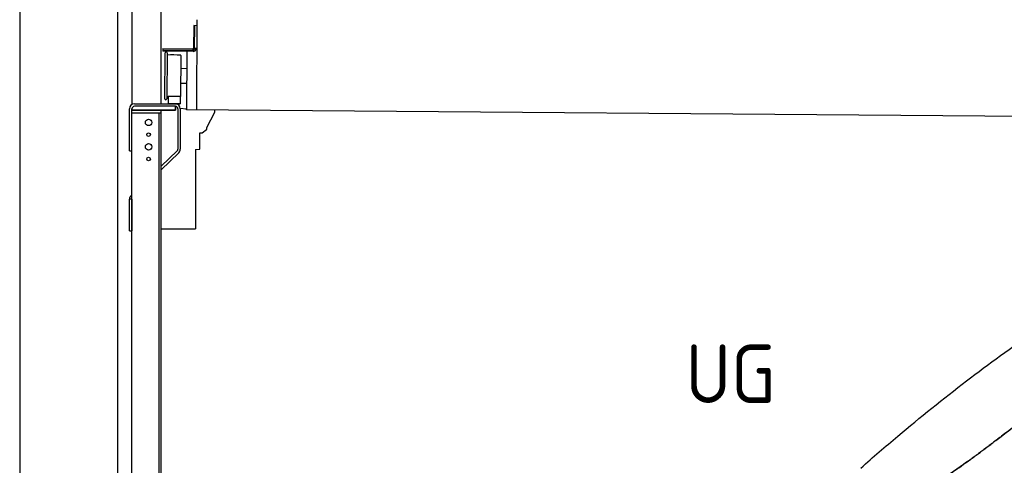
# Model space of a CAD drawing. Header units: millimetres. Extents: x -411 to 6777, y 0 to 7177.
# Tile 3 of 17: x 0 to 2017, y 1809 to 2723. Entities that reach past the tile are written whole.
import ezdxf

# ---------------------------------------------------------------- set-up
doc = ezdxf.new("R2010")
doc.units = ezdxf.units.MM
doc.linetypes.add('AM_DIN_F_W050', pattern=[6.25, 4.75, -1.5])
for name, color, linetype, lineweight in [('AM_3', 6, 'AM_DIN_F_W050', 25), ('car', 10, 'Continuous', 25), ('Gebäude', 7, 'Continuous', 25), ('Plattform', 7, 'Continuous', 25), ('Ständer hinten', 7, 'Continuous', 25)]:
    doc.layers.add(name, color=color, linetype=linetype, lineweight=lineweight)
doc.layers.get('AM_3').off()
doc.styles.get("Standard").update_dxf_attribs({"font": 'ISOCP.SHX'})

# ---------------------------------------------------------------- blocks, each defined once
blk = doc.blocks.new('Palette EG Gl550')
at = {"layer": 'Plattform'}
for p, q in [((356.5, 2710.3), (356.1, 2664.3)), ((363.5, 2710.2), (356.5, 2710.3)), ((358.1, 2663.3), (358.5, 2710.3)), ((362.6, 2537.5), (363.6, 2722.5)), ((354.1, 2662.3), (292.8, 2662.8)), ((293.1, 2662.8), (293.1, 2657.8)), ((363.1, 2663.2), (358.1, 2663.3)), ((358.2, 2663.3), (363.1, 2663.2)), ((293.1, 2660.8), (355.1, 2660.3)), ((355.1, 2657.3), (293.1, 2657.8)), ((297.3, 2560.5), (298, 2654.5)), ((302, 2654.5), (301.3, 2560.5)), ((330, 2649.4), (329.3, 2565.2)), ((342.6, 2657.4), (341.7, 2537.7)), ((355.1, 2657.3), (355.1, 2660.3)), ((342.3, 2621.9), (329.8, 2622.3)), ((342.1, 2591.7), (329.5, 2591.8)), ((328.9, 2565), (303.9, 2565)), ((303.9, 2565), (303.9, 2550)), ((328.9, 2565), (303.9, 2565)), ((303.9, 2565), (303.9, 2550)), ((328.9, 2565), (328.9, 2550)), ((328.9, 2565), (328.9, 2550)), ((303.9, 2550), (328.9, 2550)), ((328.9, 2550), (303.9, 2550)), ((5465, 2498), (341.7, 2537.7))]:
    blk.add_line(p, q, dxfattribs=at)
for centre, radius, start, end in [((354.1, 2664.3), 2.01, 269.7445, 359.3674), ((355.1, 2663.3), 3, 269.7663, 359.5554), ((355.1, 2663.3), 6, 269.556, 359.556), ((355.1, 2663.3), 6, 269.5566, 359.5553), ((300, 2654.5), 2, 359.3444, 179.3444), ((302.4, 2650.4), 0.4, 179.3444, 271.7264), ((313.4, 2323.4), 326.8, 87.1681, 91.938), ((329.6, 2649.4), 0.4, 359.3444, 86.9565), ((301.7, 2564.6), 0.4, 86.9623, 179.3444), ((302.7, 2573.3), 8.39, 263.3001, 278.0521), ((328.9, 2565.2), 0.4, 267.6536, 359.3444), ((299.3, 2560.5), 2, 179.3444, 359.3444)]:
    blk.add_arc(centre, radius, start, end, dxfattribs=at)
blk = doc.blocks.new('Ständer hinten')
at = {"layer": 'Ständer hinten'}
for p, q in [((229.9, 5562), (229.9, 2548.6)), ((289.9, 2550), (289.9, 5562)), ((318.9, 2545), (235, 2545)), ((318.9, 2545), (318.9, 2537)), ((230, 2540), (230, 2537)), ((230, 2537), (318.9, 2537))]:
    blk.add_line(p, q, dxfattribs=at)
blk = doc.blocks.new('Gebäude_385_GT235')
at = {"layer": 'Gebäude'}
for p, q in [((0, 6600.6), (0, 0)), ((200, 6400), (200, 200))]:
    blk.add_line(p, q, dxfattribs=at)
blk = doc.blocks.new('Ständer_hinten_GT235')
at = {"layer": 'Ständer hinten'}
for p, q in [((235, 2550), (319, 2550)), ((319, 2545), (235, 2545)), ((319, 2537), (319, 2545)), ((225, 2454), (225, 2540)), ((230, 200), (230, 2540)), ((319, 2537), (230, 2537)), ((230, 2532), (290, 2532)), ((285, 2532), (285, 218)), ((290, 218), (290, 2537)), ((324, 2540), (324, 2457.2)), ((329, 2540), (328.9, 2457.1)), ((341.8, 2539.5), (329, 2540.6)), ((341.8, 2537.7), (341.8, 2539.5)), ((399.8, 2537.2), (341.8, 2537.7)), ((383, 2501.9), (399.7, 2532.7)), ((399.7, 2532.7), (399.8, 2537.2)), ((383, 2497.8), (383, 2501.9)), ((369, 2457), (369, 2490.5)), ((369, 2490.5), (374, 2490.5)), ((374, 2490.5), (382.9, 2497.4)), ((382.9, 2497.4), (383, 2497.8)), ((225, 2454), (230, 2454)), ((290, 2422.1), (322.5, 2453.6)), ((325.9, 2450), (290, 2415.2)), ((360, 2456.3), (369, 2457)), ((360, 2456.3), (360, 2294)), ((228.1, 2362.1), (230, 2364)), ((230, 2354.9), (225, 2354.9)), ((225, 2290), (225, 2354.9)), ((230, 2354.9), (230, 2290)), ((225, 2290), (230, 2290)), ((290, 2294), (360, 2294)), ((319, 218), (230, 218)), ((404, 210), (230, 210)), ((319, 210), (319, 218)), ((404, 200), (404, 210)), ((404, 200), (230, 200))]:
    blk.add_line(p, q, dxfattribs=at)
for centre, radius in [((264, 2512), 6.5), ((264, 2487), 3.7), ((264, 2462), 6.5), ((264, 2437), 3.7), ((258.6, 338), 3.7), ((258.6, 288), 3.7)]:
    blk.add_circle(centre, radius, dxfattribs=at)
for centre, radius, start, end in [((235, 2540), 10, 90, 180), ((235, 2540), 5, 90, 180), ((319, 2540), 10, 0.0086, 89.9915), ((319, 2540), 5, 0, 90), ((319, 2457.2), 5, 314.0428, 0), ((318.9, 2457.1), 10, 314.1186, 0), ((235, 2354.9), 10, 134.1186, 180)]:
    blk.add_arc(centre, radius, start, end, dxfattribs=at)
blk = doc.blocks.new('car_210_UG')
at = {"layer": 'car'}
for points, degree, knots in [([(1723, 1803.9), (1747.9, 1826), (1773.1, 1847.8), (1844.6, 1908.1), (1891.4, 1945.8), (1985.1, 2017.5), (2032, 2051.5), (2125.3, 2115.7), (2171.6, 2145.9), (2263.9, 2202.4), (2309.8, 2228.9), (2401.2, 2278.2), (2446.7, 2301.2), (2503.8, 2328), (2514.8, 2333.1), (2525.9, 2338.1)], 3, [0, 0, 0, 0, 10.000745, 10.000745, 28.029087, 28.029087, 45.39996, 45.39996, 61.987001, 61.987001, 77.873249, 77.873249, 93.144914, 93.144914, 96.792036, 96.792036, 96.792036, 96.792036]), ([(1919.9, 1624.2), (1989.6, 1710.1), (2242.1, 1951.9), (2364.4, 2081.7), (2627.5, 2237.5), (2953.7, 2318.6), (3130.7, 2339.6), (3557.4, 2330.6), (3859.6, 2219.6), (4176.6, 2088.8), (4387.2, 1816.4), (4441.1, 1729.3)], 4, [0, 0, 0, 0, 0, 0.218342, 0.304256, 0.388323, 0.481285, 0.576717, 0.671011, 0.769657, 1, 1, 1, 1, 1]), ([(1783.6, 1716.2), (1931.9, 1801.1), (1994.7, 1861.1), (2229.8, 2034.7), (2415.3, 2178), (2542.3, 2251.8), (2627.9, 2290.2), (2681.9, 2307.9), (2692.8, 2311.2)], 4, [0, 0, 0, 0, 0, 0.1645444, 0.2276337, 0.2904721, 0.3537602, 0.3692482, 0.3692482, 0.3692482, 0.3692482, 0.3692482]), ([(2578.7, 2266.5), (2557.2, 2256.2), (2497.8, 2225.5), (2400.4, 2166.5), (2235.9, 2039.4), (2013.3, 1874.8), (1942.4, 1810.8), (1822.5, 1738.9)], 4, [-0.3252889, -0.3252889, -0.3252889, -0.3252889, -0.3252889, -0.2904721, -0.2276337, -0.1645444, -0.0115677, -0.0115677, -0.0115677, -0.0115677, -0.0115677])]:
    blk.add_open_spline(points, degree=degree, knots=knots, dxfattribs=at)

msp = doc.modelspace()

# ---------------------------------------------------------------- block references
for name in ['Gebäude_385_GT235', 'Palette EG Gl550', 'Ständer_hinten_GT235']:
    msp.add_blockref(name, (0, 0))
at = {"layer": 'AM_3'}
msp.add_blockref('car_210_UG', (0, 0), dxfattribs=at)
at = {"layer": 'Ständer hinten'}
msp.add_blockref('Ständer hinten', (0, 0), dxfattribs=at)

# ---------------------------------------------------------------- texts
msp.add_text('UG', height=120).set_placement((1363.92, 1936.9))

doc.saveas('drawing.dxf')
